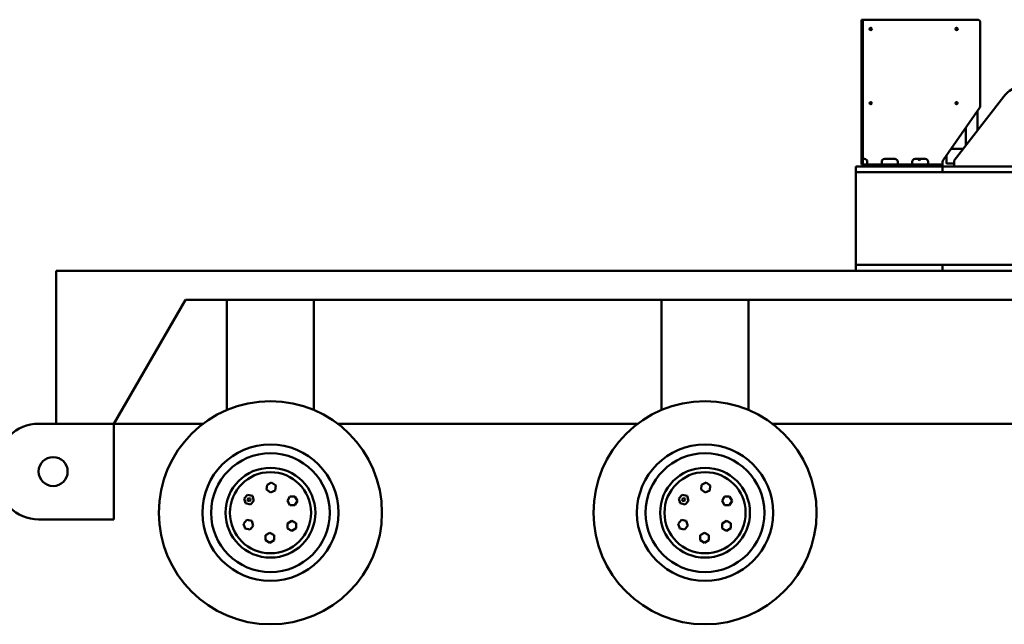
# Model space of a CAD drawing. Header units: millimetres. Extents: x -428974 to 63075, y -12164 to 49045.
# Tile 28 of 131: x 6006 to 9404, y 23185 to 25271. Entities that reach past the tile are written whole.
import ezdxf

# ---------------------------------------------------------------- set-up
doc = ezdxf.new("R2010")
doc.units = ezdxf.units.MM
doc.header["$LTSCALE"] = 75
doc.layers.add('Visible (ISO)', color=7, linetype='Continuous', lineweight=50)

msp = doc.modelspace()

# ---------------------------------------------------------------- linework, layer by layer
at = {"layer": 'Visible (ISO)'}
for p, q in [((8911.4457, 25270.68), (8911.4457, 25240.68)), ((8911.4457, 25270.68), (8916.4457, 25270.68)), ((8916.4457, 25270.68), (8921.4457, 25270.68)), ((8916.4457, 25240.68), (8916.4457, 25270.68)), ((8921.4457, 25270.68), (9311.4457, 25270.68)), ((9321.4457, 25260.68), (9321.4457, 24973.8163)), ((8911.4457, 25240.68), (8911.4457, 24770.68)), ((8916.4457, 25240.68), (8916.4457, 24770.68)), ((9231.4457, 24784.68), (9402.3149, 25005.8218)), ((9193.2368, 24786.3909), (9319.6545, 24968.1054)), ((9311.4457, 24956.3059), (9311.4457, 24888.2173)), ((9271.4457, 24898.8094), (9271.4457, 24836.4487)), ((9219.8743, 24824.68), (9262.3524, 24824.68)), ((8916.4457, 24790.68), (8921.4457, 24790.68)), ((8931.4457, 24780.68), (8931.4457, 24770.68)), ((8981.4457, 24770.68), (8981.4457, 24780.68)), ((8991.4457, 24790.68), (9026.4457, 24790.68)), ((9036.4457, 24780.68), (9036.4457, 24770.68)), ((9086.4457, 24770.68), (9086.4457, 24780.68)), ((9096.4457, 24790.68), (9131.4457, 24790.68)), ((9141.4457, 24780.68), (9141.4457, 24770.68)), ((9191.4457, 24770.68), (9191.4457, 24780.68)), ((9204.9513, 24777.68), (9204.9513, 24803.2295)), ((9206.1743, 24774.68), (9231.4457, 24774.68)), ((9231.4457, 24764.68), (9231.4457, 24784.68)), ((8891.4457, 24764.68), (9191.4457, 24764.68)), ((8891.4457, 24744.68), (8891.4457, 24764.68)), ((8891.4457, 24424.68), (8891.4457, 24744.68)), ((8891.4457, 24744.68), (9691.4457, 24744.68)), ((8916.4457, 24770.68), (8911.4457, 24770.68)), ((8919.4457, 24770.68), (8916.4457, 24770.68)), ((8916.4457, 24764.68), (8916.4457, 24770.68)), ((8919.4457, 24770.68), (9181.4457, 24770.68)), ((9191.4457, 24770.68), (9181.4457, 24770.68)), ((9191.4457, 24770.68), (9191.4457, 24764.68)), ((9191.4457, 24764.68), (9191.4457, 24744.68)), ((9191.4457, 24764.68), (12181.4457, 24764.68)), ((9191.4457, 24764.68), (9191.4457, 24744.68)), ((6131.4457, 24404.68), (12101.4457, 24404.68)), ((6131.4457, 24404.68), (6131.4457, 23876.68)), ((8891.4457, 24404.68), (8891.4457, 24424.68)), ((9691.4457, 24424.68), (8891.4457, 24424.68)), ((9191.4457, 24424.68), (9191.4457, 24404.68)), ((9191.4457, 24424.68), (9191.4457, 24404.68)), ((6578.5516, 24304.68), (6331.4457, 23876.68)), ((11654.3397, 24304.68), (6578.5516, 24304.68)), ((6721.4457, 23924.68), (6721.4457, 24304.68)), ((7021.4457, 23924.68), (7021.4457, 24304.68)), ((8221.4457, 23924.68), (8221.4457, 24304.68)), ((8521.4457, 23924.68), (8521.4457, 24304.68)), ((6722.449, 23924.68), (6721.4457, 23924.68)), ((7021.4457, 23924.68), (7020.4423, 23924.68)), ((8222.449, 23924.68), (8221.4457, 23924.68)), ((8521.4457, 23924.68), (8520.4423, 23924.68)), ((6131.4457, 23876.68), (6071.4457, 23876.68)), ((6131.4457, 23876.68), (6331.4457, 23876.68)), ((6331.4457, 23876.68), (6639.1183, 23876.68)), ((6331.4457, 23546.68), (6331.4457, 23876.68)), ((7103.773, 23876.68), (8139.1183, 23876.68)), ((8603.773, 23876.68), (9639.1183, 23876.68)), ((6859.6649, 23666.4389), (6857.8491, 23649.2138)), ((6875.4901, 23673.4789), (6859.6649, 23666.4389)), ((6889.4996, 23663.2939), (6875.4901, 23673.4789)), ((6887.6838, 23646.0688), (6889.4996, 23663.2939)), ((8359.6649, 23666.4389), (8357.8491, 23649.2138)), ((8375.4901, 23673.4789), (8359.6649, 23666.4389)), ((8389.4996, 23663.2939), (8375.4901, 23673.4789)), ((8387.6838, 23646.0688), (8389.4996, 23663.2939)), ((6792.6239, 23631.4919), (6780.7328, 23618.8982)), ((6780.7328, 23618.8982), (6785.6937, 23602.3033)), ((6795.9312, 23620.4286), (6791.9675, 23616.2307)), ((6809.4759, 23627.4908), (6792.6239, 23631.4919)), ((6801.5485, 23619.0949), (6795.9312, 23620.4286)), ((6803.2022, 23613.5633), (6801.5485, 23619.0949)), ((6814.4369, 23610.8959), (6809.4759, 23627.4908)), ((6857.8491, 23649.2138), (6871.8586, 23639.0288)), ((6871.8586, 23639.0288), (6887.6838, 23646.0688)), ((6938.8749, 23626.0368), (6930.2146, 23611.0368)), ((6956.1954, 23626.0368), (6938.8749, 23626.0368)), ((6964.8557, 23611.0368), (6956.1954, 23626.0368)), ((8292.6239, 23631.4919), (8280.7328, 23618.8982)), ((8280.7328, 23618.8982), (8285.6937, 23602.3033)), ((8295.9312, 23620.4286), (8291.9675, 23616.2307)), ((8309.4759, 23627.4908), (8292.6239, 23631.4919)), ((8301.5485, 23619.0949), (8295.9312, 23620.4286)), ((8303.2022, 23613.5633), (8301.5485, 23619.0949)), ((8314.4369, 23610.8959), (8309.4759, 23627.4908)), ((8357.8491, 23649.2138), (8371.8586, 23639.0288)), ((8371.8586, 23639.0288), (8387.6838, 23646.0688)), ((8438.8749, 23626.0368), (8430.2146, 23611.0368)), ((8456.1954, 23626.0368), (8438.8749, 23626.0368)), ((8464.8557, 23611.0368), (8456.1954, 23626.0368)), ((6785.6937, 23602.3033), (6802.5458, 23598.3022)), ((6791.9675, 23616.2307), (6793.6211, 23610.6991)), ((6793.6211, 23610.6991), (6799.2385, 23609.3654)), ((6799.2385, 23609.3654), (6803.2022, 23613.5633)), ((6802.5458, 23598.3022), (6814.4369, 23610.8959)), ((6930.2146, 23611.0368), (6938.8749, 23596.0368)), ((6938.8749, 23596.0368), (6956.1954, 23596.0368)), ((6956.1954, 23596.0368), (6964.8557, 23611.0368)), ((8285.6937, 23602.3033), (8302.5458, 23598.3022)), ((8291.9675, 23616.2307), (8293.6211, 23610.6991)), ((8293.6211, 23610.6991), (8299.2385, 23609.3654)), ((8299.2385, 23609.3654), (8303.2022, 23613.5633)), ((8302.5458, 23598.3022), (8314.4369, 23610.8959)), ((8430.2146, 23611.0368), (8438.8749, 23596.0368)), ((8438.8749, 23596.0368), (8456.1954, 23596.0368)), ((8456.1954, 23596.0368), (8464.8557, 23611.0368)), ((6331.4457, 23546.68), (6071.4457, 23546.68)), ((6789.7939, 23544.7263), (6778.3695, 23531.7077)), ((6778.3695, 23531.7077), (6783.9318, 23515.3046)), ((6806.7805, 23541.3418), (6789.7939, 23544.7263)), ((6800.9184, 23511.9201), (6812.3428, 23524.9387)), ((6812.3428, 23524.9387), (6806.7805, 23541.3418)), ((6945.1146, 23541.7824), (6930.2115, 23532.9565)), ((6930.2115, 23532.9565), (6930.4033, 23515.6371)), ((6960.2096, 23533.2889), (6945.1146, 23541.7824)), ((6960.4015, 23515.9694), (6960.2096, 23533.2889)), ((8289.7939, 23544.7263), (8278.3695, 23531.7077)), ((8278.3695, 23531.7077), (8283.9318, 23515.3046)), ((8306.7805, 23541.3418), (8289.7939, 23544.7263)), ((8300.9184, 23511.9201), (8312.3428, 23524.9387)), ((8312.3428, 23524.9387), (8306.7805, 23541.3418)), ((8445.1146, 23541.7824), (8430.2115, 23532.9565)), ((8430.2115, 23532.9565), (8430.4033, 23515.6371)), ((8460.2096, 23533.2889), (8445.1146, 23541.7824)), ((8460.4015, 23515.9694), (8460.2096, 23533.2889)), ((6783.9318, 23515.3046), (6800.9184, 23511.9201)), ((6869.217, 23500.4267), (6854.217, 23491.7664)), ((6854.217, 23491.7664), (6854.217, 23474.4459)), ((6884.217, 23491.7664), (6869.217, 23500.4267)), ((6884.217, 23474.4459), (6884.217, 23491.7664)), ((6930.4033, 23515.6371), (6945.4983, 23507.1435)), ((6945.4983, 23507.1435), (6960.4015, 23515.9694)), ((8283.9318, 23515.3046), (8300.9184, 23511.9201)), ((8369.217, 23500.4267), (8354.217, 23491.7664)), ((8354.217, 23491.7664), (8354.217, 23474.4459)), ((8384.217, 23491.7664), (8369.217, 23500.4267)), ((8384.217, 23474.4459), (8384.217, 23491.7664)), ((8430.4033, 23515.6371), (8445.4983, 23507.1435)), ((8445.4983, 23507.1435), (8460.4015, 23515.9694)), ((6854.217, 23474.4459), (6869.217, 23465.7856)), ((6869.217, 23465.7856), (6884.217, 23474.4459)), ((8354.217, 23474.4459), (8369.217, 23465.7856)), ((8369.217, 23465.7856), (8384.217, 23474.4459))]:
    msp.add_line(p, q, dxfattribs=at)
for centre, radius in [((8943.4457, 25238.68), 4), ((9239.4457, 25238.68), 4), ((8943.4457, 24982.68), 4), ((9239.4457, 24982.68), 4), ((6871.4457, 23569.68), 385), ((8371.4457, 23569.68), 385), ((6871.4457, 23569.68), 235), ((8371.4457, 23569.68), 235), ((6121.4457, 23711.68), 50), ((6871.4457, 23569.68), 205), ((8371.4457, 23569.68), 205), ((6871.4457, 23569.68), 155), ((8371.4457, 23569.68), 155), ((6871.4457, 23569.68), 140), ((8371.4457, 23569.68), 140)]:
    msp.add_circle(centre, radius, dxfattribs=at)
for centre, radius, start, end in [((9311.4457, 25260.68), 10, 0, 90), ((9481.4457, 24944.68), 100, 110.4136332, 142.3078814), ((9311.4457, 24973.8163), 10, 325.1738847, 0), ((8921.4457, 24780.68), 10, 0, 90), ((8991.4457, 24780.68), 10, 90, 180), ((9026.4457, 24780.68), 10, 0, 90), ((9096.4457, 24780.68), 10, 90, 180), ((9111.4321, 24789.68), 3.25, 162.0797869, 17.9202131), ((9131.4457, 24780.68), 10, 0, 90), ((9201.4457, 24780.68), 10, 145.1738847, 180), ((6071.4457, 23736.68), 140, 90, 180), ((6071.4457, 23686.68), 140, 180, 270)]:
    msp.add_arc(centre, radius, start, end, dxfattribs=at)
msp.add_ellipse((9206.1743, 24777.68), major_axis=(0, -3), ratio=0.407666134, start_param=4.71238898, end_param=6.283185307, dxfattribs=at)

doc.saveas('drawing.dxf')
